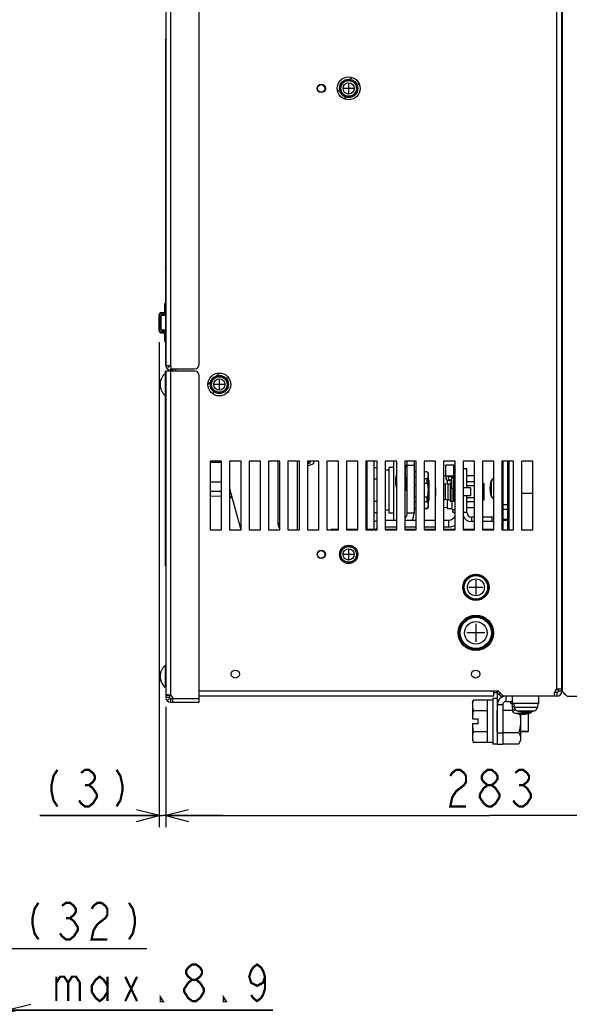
# Model space of a CAD drawing. Extents: x 26 to 410, y 32 to 287.
# Tile 19 of 47: x 118 to 167, y 115 to 201. Entities that reach past the tile are written whole.
import ezdxf

# ---------------------------------------------------------------- set-up
doc = ezdxf.new("R2010")
doc.units = 0
doc.header["$LTSCALE"] = 23.1
doc.layers.get('0').update_dxf_attribs({"linetype": 'CONTINUOUS'})
for name, color, linetype in [('ALL_AXIS', 7, 'CONTINUOUS'), ('ALL_CURVE', 7, 'CONTINUOUS'), ('ALL_DIM', 7, 'CONTINUOUS'), ('ALL_FEATURES', 7, 'CONTINUOUS')]:
    doc.layers.add(name, color=color, linetype=linetype)
doc.dimstyles.get("Standard").update_dxf_attribs({"dimtxt": 2.5, "dimasz": 2.5, "dimexe": 1.25, "dimexo": 0.625, "dimtad": 1, "dimcen": 2.5, "dimazin": 3, "dimtfac": 1, "dimtmove": 0, "dimatfit": 3})

# ---------------------------------------------------------------- blocks, each defined once
blk = doc.blocks.new('_OPEN')
at = {"color": 0, "linetype": 'BYBLOCK'}
for p, q in [((0, 0), (-1, 0.25)), ((-1, -0.25), (0, 0)), ((-1, 0), (0, 0))]:
    blk.add_line(p, q, dxfattribs=at)
blk = doc.blocks.new('*D16')
at = {"layer": 'ALL_DIM', "color": 2, "linetype": 'CONTINUOUS'}
for p, q in [((115.676, 137.381), (115.676, 118.547)), ((109.276, 135.181), (109.276, 118.547)), ((109.276, 119.547), (112.476, 119.547)), ((115.676, 119.547), (112.476, 119.547)), ((112.476, 119.547), (129.574, 119.547))]:
    blk.add_line(p, q, dxfattribs=at)
at = {"layer": 'ALL_DIM', "color": 2, "linetype": 'CONTINUOUS', "xscale": 2, "yscale": 2, "zscale": 2, "rotation": 180}
blk.add_blockref('_OPEN', (109.276, 119.547), dxfattribs=at)
at = {"layer": 'ALL_DIM', "color": 2, "linetype": 'CONTINUOUS', "xscale": 2, "yscale": 2, "zscale": 2}
blk.add_blockref('_OPEN', (115.676, 119.547), dxfattribs=at)
blk = doc.blocks.new('*D18')
at = {"layer": 'ALL_DIM', "color": 2, "linetype": 'CONTINUOUS'}
for p, q in [((131.243, 140.66), (131.243, 130.16)), ((187.843, 137.381), (187.843, 130.16)), ((131.243, 131.16), (159.543, 131.16)), ((187.843, 131.16), (159.543, 131.16))]:
    blk.add_line(p, q, dxfattribs=at)
at = {"layer": 'ALL_DIM', "color": 2, "linetype": 'CONTINUOUS', "xscale": 2, "yscale": 2, "zscale": 2, "rotation": 180}
blk.add_blockref('_OPEN', (131.243, 131.16), dxfattribs=at)
at = {"layer": 'ALL_DIM', "color": 2, "linetype": 'CONTINUOUS', "xscale": 2, "yscale": 2, "zscale": 2}
blk.add_blockref('_OPEN', (187.843, 131.16), dxfattribs=at)
blk = doc.blocks.new('*D29')
at = {"layer": 'ALL_DIM', "color": 2, "linetype": 'CONTINUOUS'}
for p, q in [((117.456, 146.121), (117.456, 113.16)), ((115.676, 137.381), (115.676, 113.16)), ((115.676, 114.16), (110.676, 114.16)), ((110.676, 114.16), (116.566, 114.16)), ((140.6, 114.16), (116.566, 114.16)), ((117.456, 114.16), (140.6, 114.16))]:
    blk.add_line(p, q, dxfattribs=at)
at = {"layer": 'ALL_DIM', "color": 2, "linetype": 'CONTINUOUS', "xscale": 2, "yscale": 2, "zscale": 2}
blk.add_blockref('_OPEN', (115.676, 114.16), dxfattribs=at)
at = {"layer": 'ALL_DIM', "color": 2, "linetype": 'CONTINUOUS', "xscale": 2, "yscale": 2, "zscale": 2, "rotation": 180}
blk.add_blockref('_OPEN', (117.456, 114.16), dxfattribs=at)
blk = doc.blocks.new('*D30')
at = {"layer": 'ALL_DIM', "color": 2, "linetype": 'CONTINUOUS'}
for p, q in [((130.674, 172.526), (130.674, 130.16)), ((131.243, 140.66), (131.243, 130.16)), ((130.674, 131.16), (120.228, 131.16)), ((120.228, 131.16), (130.958, 131.16)), ((136.243, 131.16), (130.958, 131.16)), ((131.243, 131.16), (136.243, 131.16))]:
    blk.add_line(p, q, dxfattribs=at)
at = {"layer": 'ALL_DIM', "color": 2, "linetype": 'CONTINUOUS', "xscale": 2, "yscale": 2, "zscale": 2}
blk.add_blockref('_OPEN', (130.674, 131.16), dxfattribs=at)
at = {"layer": 'ALL_DIM', "color": 2, "linetype": 'CONTINUOUS', "xscale": 2, "yscale": 2, "zscale": 2, "rotation": 180}
blk.add_blockref('_OPEN', (131.243, 131.16), dxfattribs=at)

msp = doc.modelspace()

# ---------------------------------------------------------------- linework, layer by layer
at = {"color": 7, "linetype": 'CONTINUOUS'}
for p, q in [((145.853, 156.181), (146.323, 156.181)), ((147.023, 156.181), (148.023, 156.181)), ((148.723, 156.181), (149.723, 156.181)), ((150.423, 156.181), (151.423, 156.181)), ((152.123, 156.181), (153.123, 156.181)), ((160.683, 140.382), (161.528, 140.382)), ((162.243, 140.028), (162.243, 137.701)), ((160.683, 138.419), (162.091, 138.419)), ((162.091, 137.438), (162.243, 137.701)), ((160.683, 137.438), (162.091, 137.438))]:
    msp.add_line(p, q, dxfattribs=at)
for points in [[(162.243, 139.401), (162.236, 139.208), (162.218, 139.015), (162.187, 138.821), (162.145, 138.624), (162.091, 138.419)], [(162.176, 140.032), (162.187, 139.98), (162.218, 139.786), (162.236, 139.593), (162.243, 139.401)], [(162.091, 138.419), (162.145, 138.317), (162.187, 138.218), (162.218, 138.121), (162.236, 138.025), (162.243, 137.929)], [(162.243, 137.929), (162.236, 137.832), (162.218, 137.736), (162.187, 137.639), (162.145, 137.54), (162.091, 137.438)]]:
    msp.add_lwpolyline(points, dxfattribs=at)
msp.add_arc((145.853, 155.731), 0.45, 90, 119.46918, dxfattribs=at)
at = {"layer": 'ALL_AXIS', "color": 3, "linetype": 'CONTINUOUS'}
for p, q in [((131.592, 170.452), (131.705, 170.339)), ((131.883, 170.028), (131.883, 169.981)), ((136.123, 162.121), (135.123, 162.121)), ((135.123, 162.121), (135.123, 156.121)), ((136.123, 156.121), (136.123, 162.121)), ((137.823, 162.121), (136.823, 162.121)), ((136.823, 162.121), (136.823, 156.121)), ((137.823, 156.121), (137.823, 162.121)), ((139.523, 162.121), (138.523, 162.121)), ((138.523, 162.121), (138.523, 156.121)), ((139.523, 156.121), (139.523, 162.121)), ((141.223, 162.121), (140.223, 162.121)), ((140.223, 162.121), (140.223, 156.121)), ((141.223, 156.121), (141.223, 162.121)), ((142.923, 162.121), (141.923, 162.121)), ((141.923, 162.121), (141.923, 156.121)), ((142.923, 156.121), (142.923, 162.121)), ((144.623, 162.121), (143.623, 162.121)), ((143.623, 162.121), (143.623, 156.121)), ((144.623, 156.121), (144.623, 162.121)), ((146.323, 162.121), (145.323, 162.121)), ((145.323, 162.121), (145.323, 156.121)), ((146.323, 156.121), (146.323, 162.121)), ((148.023, 162.121), (147.023, 162.121)), ((147.023, 162.121), (147.023, 156.121)), ((148.023, 156.121), (148.023, 162.121)), ((149.723, 162.121), (148.723, 162.121)), ((148.723, 162.121), (148.723, 156.121)), ((149.723, 156.121), (149.723, 162.121)), ((151.423, 162.121), (150.423, 162.121)), ((150.423, 162.121), (150.423, 156.121)), ((151.423, 156.121), (151.423, 162.121)), ((153.123, 162.121), (152.123, 162.121)), ((152.123, 162.121), (152.123, 156.121)), ((153.123, 156.121), (153.123, 162.121)), ((154.823, 162.121), (153.823, 162.121)), ((153.823, 162.121), (153.823, 156.121)), ((154.823, 156.121), (154.823, 162.121)), ((161.093, 156.941), (161.093, 156.121)), ((135.123, 156.121), (136.123, 156.121)), ((136.823, 156.121), (137.823, 156.121)), ((138.523, 156.121), (139.523, 156.121)), ((140.223, 156.121), (141.223, 156.121)), ((141.923, 156.121), (142.923, 156.121)), ((143.623, 156.121), (144.623, 156.121)), ((145.323, 156.121), (146.323, 156.121)), ((147.023, 156.121), (148.023, 156.121)), ((148.723, 156.121), (149.723, 156.121)), ((150.423, 156.121), (151.423, 156.121)), ((152.123, 156.121), (153.123, 156.121)), ((153.823, 156.121), (154.823, 156.121)), ((131.563, 141.66), (131.563, 141.481)), ((131.663, 141.381), (131.876, 141.381)), ((165.22, 141.601), (160.664, 141.601))]:
    msp.add_line(p, q, dxfattribs=at)
at = {"layer": 'ALL_AXIS', "color": 7, "linetype": 'CONTINUOUS'}
for p, q in [((131.663, 170.481), (131.705, 170.481)), ((131.705, 170.181), (131.705, 170.481)), ((131.185, 169.761), (131.185, 167.881)), ((131.243, 169.761), (131.185, 169.761)), ((131.223, 169.761), (131.223, 169.981)), ((131.223, 169.981), (131.243, 169.981)), ((131.366, 170.225), (131.563, 170.028)), ((131.563, 170.028), (131.563, 169.981)), ((131.705, 170.181), (133.763, 170.181)), ((131.243, 167.881), (131.185, 167.881)), ((131.223, 152.981), (131.223, 167.881)), ((143.863, 162.041), (143.623, 162.041)), ((152.123, 161.781), (152.343, 161.781)), ((152.343, 161.621), (152.23, 161.781)), ((155.723, 161.801), (156.402, 161.801)), ((155.723, 160.841), (155.723, 161.801)), ((156.403, 160.841), (156.403, 161.801)), ((149.723, 161.544), (149.443, 161.544)), ((150.743, 161.331), (150.423, 161.331)), ((151.143, 161.581), (150.743, 161.581)), ((150.743, 161.581), (150.743, 157.581)), ((152.183, 161.621), (152.123, 161.674)), ((152.123, 161.181), (152.183, 161.181)), ((154.096, 161.197), (154.163, 161.081)), ((154.163, 161.081), (154.163, 158.081)), ((155.743, 160.832), (155.523, 160.813)), ((155.723, 160.841), (156.403, 160.841)), ((155.743, 160.636), (155.743, 160.841)), ((156.243, 160.681), (156.063, 160.841)), ((156.403, 160.681), (156.29, 160.841)), ((156.402, 160.842), (156.406, 160.843)), ((156.404, 160.844), (156.406, 160.843)), ((156.523, 160.815), (156.406, 160.843)), ((149.723, 160.562), (149.443, 160.562)), ((152.183, 160.687), (152.183, 159.581)), ((153.123, 160.735), (152.943, 160.735)), ((153.123, 160.026), (152.943, 160.026)), ((154.243, 160.483), (154.163, 160.483)), ((154.243, 160.483), (154.243, 158.678)), ((155.883, 160.141), (155.659, 160.121)), ((155.843, 160.466), (155.843, 160.137)), ((155.883, 160.141), (156.083, 160.141)), ((155.883, 160.141), (155.883, 158.741)), ((156.083, 160.241), (156.243, 160.241)), ((156.083, 160.241), (156.083, 158.641)), ((156.243, 160.501), (156.153, 160.488)), ((156.243, 160.392), (156.153, 160.488)), ((156.243, 160.382), (156.153, 160.372)), ((159.043, 160.16), (158.923, 160.16)), ((159.043, 160.16), (159.043, 158.722)), ((160.623, 160.741), (160.633, 160.741)), ((160.683, 160.741), (160.693, 160.741)), ((151.143, 159.941), (151.143, 159.581)), ((152.123, 159.581), (152.343, 159.581)), ((156.243, 159.747), (156.243, 157.891)), ((156.403, 158.591), (156.403, 159.968)), ((157.883, 159.795), (157.223, 159.795)), ((157.883, 159.795), (157.883, 159.086)), ((163.323, 159.291), (162.323, 159.291)), ((136.823, 158.961), (137.03, 158.961)), ((149.723, 158.599), (149.443, 158.599)), ((154.243, 158.678), (154.163, 158.678)), ((155.883, 158.741), (155.659, 158.76)), ((155.843, 158.744), (155.843, 157.991)), ((155.883, 158.741), (156.083, 158.741)), ((156.083, 158.641), (156.403, 158.641)), ((156.523, 158.591), (156.403, 158.591)), ((157.883, 159.086), (157.223, 159.086)), ((159.043, 158.722), (158.923, 158.722)), ((160.623, 158.741), (160.633, 158.741)), ((160.683, 158.741), (160.693, 158.741)), ((149.723, 157.618), (149.443, 157.618)), ((150.743, 157.831), (150.423, 157.831)), ((151.143, 157.581), (150.743, 157.581)), ((154.096, 157.965), (154.163, 158.081)), ((155.843, 158.041), (155.523, 158.069)), ((155.843, 157.991), (156.243, 157.991)), ((156.243, 157.891), (156.523, 157.891)), ((156.323, 157.891), (156.323, 157.772)), ((160.693, 156.941), (160.693, 156.121)), ((131.243, 152.981), (131.223, 152.981)), ((131.243, 144.261), (131.185, 144.261)), ((131.185, 144.261), (131.185, 142.381)), ((131.243, 142.381), (131.185, 142.381)), ((165.22, 141.921), (165.21, 141.921)), ((165.22, 141.601), (165.22, 141.921)), ((165.923, 142.441), (165.843, 142.441)), ((131.243, 141.66), (131.243, 141.481)), ((131.663, 141.061), (134.163, 141.061)), ((131.817, 141.381), (131.817, 141.061)), ((131.876, 141.381), (134.163, 141.381)), ((158.043, 141.001), (158.109, 141.248)), ((159.323, 141.248), (158.109, 141.248)), ((159.823, 141.241), (159.323, 141.241)), ((159.323, 141.241), (159.323, 140.325)), ((160.223, 141.401), (159.823, 141.401)), ((159.823, 141.401), (159.823, 137.401)), ((161.403, 140.941), (161.403, 141.141)), ((161.553, 140.981), (161.553, 141.601)), ((163.853, 140.981), (163.853, 141.601)), ((158.043, 141.001), (158.043, 140.786)), ((159.323, 140.325), (158.109, 140.325)), ((159.323, 140.303), (159.323, 138.498)), ((160.223, 140.301), (160.213, 140.301)), ((160.213, 138.501), (160.213, 140.301)), ((161.403, 140.941), (161.656, 140.941)), ((161.503, 140.681), (161.679, 140.681)), ((161.503, 140.681), (161.528, 140.389)), ((161.553, 140.981), (163.853, 140.981)), ((161.553, 140.681), (161.553, 140.941)), ((161.653, 140.981), (161.683, 140.634)), ((163.753, 140.981), (163.722, 140.634)), ((162.923, 140.08), (162.923, 138.498)), ((159.323, 138.477), (158.109, 138.477)), ((159.323, 138.477), (159.323, 137.561)), ((160.223, 138.501), (160.213, 138.501)), ((162.243, 138.498), (162.923, 138.498)), ((158.043, 138.015), (158.05, 137.863)), ((158.043, 138.015), (158.043, 137.801)), ((158.043, 137.801), (158.109, 137.553)), ((159.323, 137.553), (158.109, 137.553)), ((159.823, 137.561), (159.323, 137.561)), ((160.223, 137.401), (159.823, 137.401))]:
    msp.add_line(p, q, dxfattribs=at)
at = {"layer": 'ALL_AXIS', "color": 9, "linetype": 'CONTINUOUS'}
for p, q in [((131.223, 169.881), (131.243, 169.881)), ((151.371, 160.873), (151.371, 159.888)), ((152.343, 160.66), (152.183, 160.66)), ((155.659, 160.121), (155.659, 158.76)), ((156.523, 160.156), (156.403, 160.156)), ((159.66, 160.382), (159.66, 160.251)), ((159.69, 160.382), (159.69, 159.1)), ((156.403, 159.72), (156.243, 159.72)), ((159.66, 159.231), (159.66, 159.1)), ((131.223, 153.781), (131.243, 153.781)), ((161.528, 140.389), (161.809, 140.389)), ((161.683, 140.634), (163.722, 140.634)), ((161.961, 140.301), (163.444, 140.301)), ((161.761, 140.108), (163.044, 140.108))]:
    msp.add_line(p, q, dxfattribs=at)
at = {"layer": 'ALL_AXIS', "color": 7, "linetype": 'CONTINUOUS'}
for points in [[(155.743, 160.636), (155.753, 160.695), (155.832, 160.8), (155.897, 160.833)], [(156.403, 161.567), (156.444, 161.549), (156.523, 161.473)], [(156.153, 160.372), (155.975, 160.398), (155.832, 160.472), (155.753, 160.577), (155.743, 160.636)], [(156.131, 160.78), (156.038, 160.764), (155.953, 160.71), (155.923, 160.636)], [(155.923, 160.636), (155.953, 160.562), (156.038, 160.508), (156.153, 160.488)], [(156.523, 157.555), (156.513, 157.556), (156.392, 157.627), (156.33, 157.723), (156.323, 157.772)], [(158.109, 141.248), (158.073, 141.091), (158.05, 140.939), (158.043, 140.786)], [(158.043, 140.786), (158.05, 140.634), (158.073, 140.482), (158.109, 140.325)], [(158.109, 138.477), (158.073, 138.32), (158.05, 138.167), (158.043, 138.015)], [(158.05, 137.863), (158.073, 137.711), (158.109, 137.553)]]:
    msp.add_lwpolyline(points, dxfattribs=at)
for centre, radius in [((147.223, 194.681), 0.8), ((147.223, 194.681), 0.7), ((135.923, 168.821), 0.8), ((135.923, 168.821), 0.7), ((147.223, 153.981), 0.8), ((147.223, 153.981), 0.7), ((158.343, 151.101), 1.15), ((158.343, 151.101), 1.05), ((158.343, 147.121), 1.55), ((158.343, 147.121), 1.45), ((158.343, 147.121), 1.4)]:
    msp.add_circle(centre, radius, dxfattribs=at)
at = {"layer": 'ALL_AXIS', "color": 9, "linetype": 'CONTINUOUS'}
for centre, radius in [((147.223, 194.681), 0.68), ((147.223, 194.681), 0.493), ((135.923, 168.821), 0.68), ((135.923, 168.821), 0.493), ((147.223, 153.981), 0.68), ((147.223, 153.981), 0.493), ((158.343, 151.101), 1.02), ((158.343, 151.101), 0.742), ((158.343, 147.121), 1.361), ((158.343, 147.121), 0.985)]:
    msp.add_circle(centre, radius, dxfattribs=at)
at = {"layer": 'ALL_AXIS', "color": 3, "linetype": 'CONTINUOUS'}
for centre, radius in [((144.823, 153.981), 0.365), ((158.323, 143.521), 0.354)]:
    msp.add_circle(centre, radius, dxfattribs=at)
at = {"layer": 'ALL_AXIS', "color": 7, "linetype": 'CONTINUOUS'}
for centre, radius, start, end in [((131.963, 168.821), 1.22, 129.60193, 230.39807), ((153.103, 160.381), 1.8, 164.11915, 195.88085), ((151.621, 160.802), 0.26, 140.07018, 164.11915), ((155.681, 159.862), 0.26, 95, 128.55937), ((161.973, 159.741), 2.4, 164.50603, 195.49397), ((162.003, 159.741), 2.4, 164.50603, 195.49397), ((159.968, 160.296), 0.32, 98.32943, 164.50603), ((159.998, 160.296), 0.32, 103.97242, 164.50603), ((151.621, 159.959), 0.26, 195.88085, 219.92982), ((158.403, 159.441), 3.6, 174.17093, 185.82907), ((155.681, 159.019), 0.26, 231.44063, 265), ((159.968, 159.185), 0.32, 195.49397, 261.67057), ((159.998, 159.185), 0.32, 195.49397, 256.02758), ((131.963, 143.321), 1.22, 129.60193, 230.39807), ((131.484, 141.302), 0.4, 11.3937, 63.41343), ((161.847, 140.416), 0.32, 185, 254.50603), ((162.061, 140.667), 0.38, 185, 254.63751), ((162.703, 143.001), 2.8, 254.63751, 285.36249), ((162.958, 140.416), 0.32, 285.49397, 328.69504), ((163.344, 140.667), 0.38, 285.36249, 355), ((162.403, 142.421), 2.4, 254.50603, 285.49397)]:
    msp.add_arc(centre, radius, start, end, dxfattribs=at)
at = {"layer": 'ALL_CURVE', "color": 2, "linetype": 'CONTINUOUS'}
for p, q in [((147.31, 195.463), (147.491, 195.644)), ((146.259, 194.413), (146.44, 194.594)), ((147.972, 194.937), (148.132, 195.097)), ((146.806, 193.772), (146.966, 193.932)), ((135.673, 169.571), (135.923, 169.821)), ((134.923, 168.821), (135.172, 169.071)), ((136.564, 169.274), (136.717, 169.428)), ((135.316, 168.026), (135.47, 168.18)), ((136.447, 167.969), (136.774, 168.296))]:
    msp.add_line(p, q, dxfattribs=at)
at = {"layer": 'ALL_CURVE', "color": 40, "linetype": 'CONTINUOUS'}
for p, q in [((147.643, 194.681), (146.803, 194.681)), ((147.223, 195.101), (147.223, 194.261)), ((130.821, 168.821), (130.743, 168.821)), ((136.343, 168.821), (135.503, 168.821)), ((135.923, 169.241), (135.923, 168.401)), ((151.352, 160.381), (151.303, 160.381)), ((154.823, 159.441), (154.803, 159.441)), ((159.653, 159.741), (159.573, 159.741)), ((147.643, 153.981), (146.803, 153.981)), ((147.223, 154.401), (147.223, 153.561)), ((158.343, 151.731), (158.343, 150.471)), ((158.973, 151.101), (157.713, 151.101)), ((159.123, 147.121), (157.563, 147.121)), ((158.343, 147.901), (158.343, 146.341)), ((130.821, 143.321), (130.743, 143.321)), ((162.703, 140.273), (162.703, 140.201)), ((162.403, 140.071), (162.403, 140.021))]:
    msp.add_line(p, q, dxfattribs=at)
at = {"layer": 'ALL_CURVE', "color": 4, "linetype": 'CONTINUOUS'}
for centre in [(147.223, 194.681), (135.923, 168.821)]:
    msp.add_circle(centre, 1, dxfattribs=at)
at = {"layer": 'ALL_CURVE', "color": 40, "linetype": 'CONTINUOUS'}
for centre, radius, start, end in [((131.963, 168.821), 1.22, 159.36221, 200.63779), ((153.103, 160.381), 1.8, 166.5066, 193.4934), ((161.973, 159.741), 2.4, 168.21928, 191.78072), ((162.003, 159.741), 2.4, 168.21928, 191.78072), ((158.403, 159.441), 3.6, 173.96482, 186.03518), ((131.963, 143.321), 1.22, 159.36221, 200.63779), ((162.703, 143.001), 2.8, 256.99712, 283.00288), ((162.403, 142.421), 2.4, 258.21928, 281.78072)]:
    msp.add_arc(centre, radius, start, end, dxfattribs=at)
at = {"layer": 'ALL_DIM', "color": 2, "linetype": 'CONTINUOUS', "const_width": 0.2}
for points in [[(121.776, 135.16), (121.432, 134.627), (121.26, 133.827), (121.26, 133.293), (121.432, 132.493), (121.776, 131.96)], [(123.84, 134.893), (124.184, 135.16), (124.528, 135.16), (124.872, 134.893), (125.044, 134.627), (125.044, 134.36), (124.872, 134.093), (124.528, 133.827), (124.872, 133.56), (125.044, 133.293), (125.216, 133.027), (125.216, 132.76), (125.044, 132.493), (124.872, 132.227), (124.528, 131.96), (124.184, 131.96), (123.84, 132.227), (123.668, 132.493)], [(126.936, 135.16), (127.28, 134.627), (127.452, 133.827), (127.452, 133.293), (127.28, 132.493), (126.936, 131.96)], [(156.103, 134.627), (156.275, 134.893), (156.619, 135.16), (156.963, 135.16), (157.307, 134.893), (157.479, 134.627), (157.479, 134.093), (157.307, 133.827), (156.963, 133.56), (156.619, 133.293), (156.275, 132.76), (156.103, 131.96), (157.479, 131.96)], [(159.371, 133.827), (159.027, 134.093), (158.855, 134.36), (158.855, 134.627), (159.027, 134.893), (159.371, 135.16), (159.715, 135.16), (160.059, 134.893), (160.231, 134.627), (160.231, 134.36), (160.059, 134.093), (159.715, 133.827)], [(161.779, 134.893), (162.123, 135.16), (162.467, 135.16), (162.811, 134.893), (162.983, 134.627), (162.983, 134.36), (162.811, 134.093), (162.467, 133.827), (162.811, 133.56)], [(124.184, 133.827), (124.528, 133.827)], [(158.683, 133.027), (159.027, 133.56), (159.371, 133.827), (159.715, 133.827), (160.059, 133.56), (160.231, 133.293), (160.403, 133.027), (160.403, 132.76)], [(162.811, 133.56), (163.155, 133.027), (163.155, 132.76), (162.983, 132.493), (162.811, 132.227), (162.467, 131.96), (162.123, 131.96), (161.779, 132.227), (161.607, 132.493)], [(162.123, 133.827), (162.467, 133.827)], [(159.371, 131.96), (159.027, 132.227), (158.855, 132.493), (158.683, 132.76), (158.683, 133.027)], [(160.403, 132.76), (160.059, 132.227), (159.715, 131.96), (159.371, 131.96)], [(120.115, 123.547), (119.77, 123.014), (119.598, 122.214), (119.598, 121.681), (119.77, 120.881), (120.115, 120.347)], [(122.178, 123.281), (122.523, 123.547), (122.866, 123.547), (123.211, 123.281), (123.382, 123.014), (123.382, 122.747), (123.211, 122.481), (122.866, 122.214), (123.211, 121.947)], [(124.758, 123.014), (124.931, 123.281), (125.274, 123.547), (125.619, 123.547), (125.962, 123.281), (126.135, 123.014), (126.135, 122.481), (125.962, 122.214), (125.619, 121.947), (125.274, 121.681), (124.931, 121.147), (124.758, 120.347), (126.135, 120.347)], [(128.027, 123.547), (128.37, 123.014), (128.542, 122.214), (128.542, 121.681), (128.37, 120.881), (128.027, 120.347)], [(122.523, 122.214), (122.866, 122.214)], [(123.211, 121.947), (123.554, 121.414), (123.554, 121.147), (123.382, 120.881), (123.211, 120.614), (122.866, 120.347), (122.523, 120.347), (122.178, 120.614), (122.007, 120.881)], [(133.548, 116.826), (133.204, 117.093), (133.032, 117.36), (133.032, 117.626), (133.204, 117.893), (133.548, 118.16), (133.892, 118.16), (134.236, 117.893), (134.408, 117.626), (134.408, 117.36), (134.236, 117.093), (133.892, 116.826)], [(139.912, 117.093), (139.74, 116.56), (139.224, 116.293), (138.708, 116.56), (138.536, 117.093), (138.708, 117.626), (138.88, 117.893), (139.224, 118.16), (139.568, 117.893), (139.74, 117.626), (139.912, 117.093), (139.912, 116.026), (139.74, 115.493), (139.568, 115.226), (139.224, 114.96), (138.88, 115.226), (138.708, 115.493)], [(121.68, 117.093), (121.68, 114.96)], [(121.68, 116.56), (122.024, 117.093), (122.368, 117.093), (122.712, 116.56), (122.712, 114.96)], [(122.712, 116.56), (123.056, 117.093), (123.4, 117.093), (123.744, 116.56), (123.744, 114.96)], [(126.152, 115.76), (125.808, 115.226), (125.464, 114.96), (125.12, 115.226), (124.776, 115.76), (124.776, 116.293), (125.12, 116.826), (125.464, 117.093), (125.808, 116.826), (126.152, 116.293)], [(126.152, 117.093), (126.152, 114.96)], [(127.7, 117.093), (128.732, 114.96)], [(127.7, 114.96), (128.732, 117.093)], [(133.548, 114.96), (133.204, 115.226), (133.032, 115.493), (132.86, 115.76), (132.86, 116.026), (133.204, 116.56)], [(133.204, 116.56), (133.548, 116.826), (133.892, 116.826), (134.236, 116.56)], [(134.236, 116.56), (134.58, 116.026), (134.58, 115.76)], [(130.968, 114.96), (130.796, 114.96), (130.796, 115.226), (130.968, 114.96)], [(134.58, 115.76), (134.236, 115.226), (133.892, 114.96), (133.548, 114.96)], [(136.472, 114.96), (136.3, 114.96), (136.3, 115.226), (136.472, 114.96)]]:
    msp.add_lwpolyline(points, dxfattribs=at)
at = {"layer": 'ALL_FEATURES', "color": 7, "linetype": 'CONTINUOUS'}
for p, q in [((134.163, 170.581), (134.163, 243.601)), ((131.243, 243.002), (131.243, 170.481)), ((131.223, 198.916), (131.223, 170.587)), ((131.173, 175.18), (131.173, 175.881)), ((131.173, 175.881), (131.223, 175.881)), ((130.674, 173.526), (130.674, 174.916)), ((130.807, 175.104), (130.871, 175.116)), ((130.833, 173.591), (130.833, 174.851)), ((130.871, 175.116), (131.114, 175.12)), ((131.223, 174.956), (130.931, 174.951)), ((131.073, 174.993), (131.073, 175.119)), ((130.689, 173.45), (130.674, 173.526)), ((130.871, 173.326), (130.807, 173.338)), ((130.871, 173.326), (131.114, 173.322)), ((130.931, 173.491), (131.223, 173.486)), ((131.073, 173.323), (131.073, 173.449)), ((131.173, 172.561), (131.173, 173.262)), ((131.173, 172.561), (131.223, 172.561)), ((131.243, 170.481), (131.663, 170.481)), ((131.243, 169.981), (131.243, 141.66)), ((133.763, 169.981), (131.243, 169.981)), ((131.846, 170.174), (131.903, 170.171)), ((134.163, 141.061), (134.163, 169.581)), ((165.923, 168.281), (165.843, 168.281)), ((136.123, 162.001), (135.123, 162.001)), ((143.623, 161.892), (143.863, 161.976)), ((144.163, 161.881), (143.623, 161.692)), ((143.863, 161.976), (143.863, 162.041)), ((144.163, 162.121), (144.163, 161.881)), ((149.443, 156.181), (149.443, 162.121)), ((151.143, 162.121), (151.143, 156.981)), ((152.943, 162.121), (152.943, 157.581)), ((160.633, 162.121), (160.633, 156.121)), ((160.693, 156.941), (160.693, 162.121)), ((161.103, 162.121), (161.103, 156.121)), ((161.163, 162.121), (161.163, 156.121)), ((152.183, 161.621), (152.343, 161.621)), ((152.183, 160.66), (152.183, 161.621)), ((153.123, 161.197), (152.943, 161.197)), ((153.123, 161.181), (152.943, 161.181)), ((154.096, 161.197), (153.823, 161.197)), ((154.096, 161.181), (153.823, 161.181)), ((154.096, 161.197), (154.096, 161.181)), ((156.403, 159.968), (156.403, 160.841)), ((157.563, 161.441), (157.223, 161.441)), ((158.223, 160.841), (157.563, 160.841)), ((136.123, 160.281), (135.123, 160.281)), ((154.096, 160.579), (153.823, 160.579)), ((154.096, 160.182), (153.823, 160.182)), ((154.096, 160.182), (154.096, 160.579)), ((156.243, 160.681), (156.403, 160.681)), ((156.243, 159.72), (156.243, 160.681)), ((156.403, 160.806), (156.523, 160.806)), ((158.223, 160.827), (157.563, 160.827)), ((158.223, 160.306), (157.563, 160.306)), ((136.123, 159.481), (135.123, 159.481)), ((136.823, 159.721), (137.804, 156.121)), ((136.888, 159.481), (136.823, 159.481)), ((152.343, 159.381), (152.323, 159.381)), ((158.223, 159.962), (157.563, 159.962)), ((135.123, 159.096), (136.123, 159.065)), ((136.823, 159.044), (137.009, 159.039)), ((153.123, 158.98), (152.943, 158.98)), ((153.123, 158.582), (152.943, 158.582)), ((154.096, 158.98), (153.823, 158.98)), ((154.096, 158.582), (153.823, 158.582)), ((154.096, 158.582), (154.096, 158.98)), ((158.223, 158.92), (157.563, 158.92)), ((158.223, 158.576), (157.563, 158.576)), ((153.123, 157.981), (152.943, 157.981)), ((153.123, 157.965), (152.943, 157.965)), ((154.096, 157.981), (153.823, 157.981)), ((154.096, 157.965), (153.823, 157.965)), ((154.096, 157.981), (154.096, 157.965)), ((158.223, 158.054), (157.563, 158.054)), ((158.223, 158.04), (157.563, 158.04)), ((160.693, 157.941), (161.093, 157.941)), ((158.223, 156.841), (157.963, 156.841)), ((159.763, 156.841), (158.923, 156.841)), ((161.093, 156.941), (160.693, 156.941)), ((150.423, 156.381), (151.423, 156.381)), ((152.123, 156.381), (153.123, 156.381)), ((153.823, 156.381), (154.823, 156.381)), ((155.523, 156.381), (155.963, 156.381)), ((165.923, 146.641), (165.843, 146.641)), ((165.423, 141.921), (165.22, 141.921)), ((165.423, 141.921), (165.423, 141.601)), ((165.843, 142.2), (165.523, 142.2)), ((165.523, 142.2), (165.523, 142.021)), ((165.843, 142.021), (165.523, 142.021)), ((165.923, 142.341), (165.843, 142.341)), ((131.563, 141.66), (131.243, 141.66)), ((131.563, 141.481), (131.243, 141.481)), ((131.663, 141.381), (131.663, 141.061)), ((159.323, 141.248), (159.323, 141.241)), ((160.223, 137.401), (160.223, 141.868)), ((158.043, 140.786), (158.043, 139.601)), ((159.323, 140.351), (159.323, 140.28)), ((160.223, 141.001), (160.241, 141.001)), ((158.046, 139.601), (158.543, 139.601)), ((158.543, 139.201), (158.543, 139.601)), ((158.043, 139.201), (158.043, 138.015)), ((158.046, 139.201), (158.543, 139.201)), ((159.323, 138.522), (159.323, 138.451)), ((162.923, 138.498), (162.243, 138.498)), ((159.323, 137.561), (159.323, 137.553)), ((160.223, 137.401), (160.683, 137.401))]:
    msp.add_line(p, q, dxfattribs=at)
at = {"layer": 'ALL_FEATURES', "color": 9, "linetype": 'CONTINUOUS'}
for p, q in [((131.663, 243.002), (131.663, 170.481)), ((165.423, 142.2), (165.423, 242.562)), ((131.243, 197.916), (131.223, 197.916)), ((131.173, 175.821), (131.223, 175.821)), ((130.674, 174.916), (130.714, 174.916)), ((130.714, 173.526), (130.714, 174.916)), ((131.223, 174.856), (130.833, 174.851)), ((130.871, 175.116), (130.872, 175.076)), ((130.872, 175.076), (131.073, 175.079)), ((130.674, 173.526), (130.714, 173.526)), ((130.833, 173.591), (131.223, 173.585)), ((130.871, 173.326), (130.872, 173.366)), ((131.073, 173.363), (130.872, 173.366)), ((131.173, 172.621), (131.223, 172.621)), ((131.243, 170.587), (131.223, 170.587)), ((131.437, 170.481), (131.25, 170.446)), ((131.464, 170.481), (131.251, 170.436)), ((131.592, 170.452), (131.366, 170.225)), ((131.715, 170.181), (131.563, 170.028)), ((131.883, 170.028), (131.563, 170.028)), ((131.663, 169.981), (131.663, 141.66)), ((141.046, 162.121), (141.046, 156.644)), ((142.743, 156.121), (142.743, 162.121)), ((152.343, 161.781), (152.943, 161.781)), ((152.343, 159.481), (152.323, 159.481)), ((160.693, 158.341), (161.093, 158.341)), ((152.943, 157.581), (152.343, 157.581)), ((157.563, 157.641), (157.223, 157.641)), ((141.223, 156.644), (141.046, 156.644)), ((155.963, 156.381), (155.963, 156.981)), ((157.963, 157.241), (157.963, 156.841)), ((159.763, 156.841), (159.763, 157.241)), ((161.093, 157.015), (160.693, 157.015)), ((159.923, 142.021), (134.163, 142.021)), ((160.129, 142.021), (160.129, 141.921)), ((160.199, 141.892), (160.326, 142.018)), ((131.592, 141.41), (131.366, 141.184)), ((160.367, 141.724), (160.493, 141.85)), ((160.664, 141.601), (160.664, 141.679)), ((160.983, 141.141), (160.983, 141.601)), ((160.683, 140.841), (160.223, 140.841)), ((160.223, 138.401), (160.683, 138.401))]:
    msp.add_line(p, q, dxfattribs=at)
at = {"layer": 'ALL_FEATURES', "color": 3, "linetype": 'CONTINUOUS'}
for p, q in [((165.843, 142.021), (165.843, 242.741)), ((165.923, 141.981), (165.923, 242.781)), ((131.903, 169.981), (131.903, 170.181)), ((132.123, 169.981), (132.123, 170.181)), ((165.843, 168.181), (165.923, 168.181)), ((148.843, 156.181), (148.843, 162.121)), ((152.343, 157.581), (152.343, 162.121)), ((156.523, 162.121), (155.523, 162.121)), ((155.523, 162.121), (155.523, 156.121)), ((156.523, 156.121), (156.523, 162.121)), ((158.223, 162.121), (157.223, 162.121)), ((157.223, 162.121), (157.223, 156.121)), ((158.223, 156.121), (158.223, 162.121)), ((159.923, 162.121), (158.923, 162.121)), ((158.923, 162.121), (158.923, 156.121)), ((159.923, 156.121), (159.923, 162.121)), ((161.623, 162.121), (160.623, 162.121)), ((160.623, 162.121), (160.623, 156.121)), ((160.683, 162.121), (160.683, 156.121)), ((161.093, 162.121), (161.093, 156.941)), ((161.153, 162.121), (161.153, 156.121)), ((161.213, 162.121), (161.213, 156.121)), ((161.223, 156.121), (161.223, 162.121)), ((161.623, 156.121), (161.623, 162.121)), ((163.323, 162.121), (162.323, 162.121)), ((162.323, 162.121), (162.323, 156.121)), ((163.323, 156.121), (163.323, 162.121)), ((157.563, 159.795), (157.563, 161.441)), ((161.103, 161.487), (161.093, 161.477)), ((161.163, 161.547), (161.153, 161.537)), ((161.223, 161.607), (161.213, 161.597)), ((152.323, 159.381), (152.323, 159.581)), ((157.563, 157.641), (157.563, 159.086)), ((161.093, 158.005), (161.103, 157.995)), ((161.153, 157.945), (161.163, 157.935)), ((161.215, 157.883), (161.223, 157.875)), ((150.423, 156.981), (151.423, 156.981)), ((152.123, 156.981), (153.123, 156.981)), ((153.823, 156.981), (154.823, 156.981)), ((155.523, 156.981), (155.963, 156.981)), ((158.223, 157.241), (157.963, 157.241)), ((159.763, 157.241), (158.923, 157.241)), ((154.823, 156.161), (153.823, 156.161)), ((156.523, 156.161), (155.523, 156.161)), ((155.523, 156.121), (156.523, 156.121)), ((158.223, 156.161), (157.223, 156.161)), ((157.223, 156.121), (158.223, 156.121)), ((159.923, 156.161), (158.923, 156.161)), ((158.923, 156.121), (159.923, 156.121)), ((160.623, 156.121), (161.623, 156.121)), ((162.323, 156.121), (163.323, 156.121)), ((165.843, 146.721), (165.923, 146.721)), ((160.323, 142.021), (159.923, 142.021)), ((159.923, 141.601), (159.923, 142.021)), ((159.923, 141.921), (160.129, 141.921)), ((160.323, 142.021), (160.723, 141.621)), ((165.923, 141.981), (166.323, 141.581)), ((159.923, 141.601), (134.163, 141.601)), ((160.367, 141.724), (160.199, 141.892)), ((160.683, 141.601), (160.683, 141.538)), ((160.723, 141.621), (165.202, 141.621)), ((160.983, 141.141), (161.553, 141.141)), ((165.202, 141.621), (165.202, 141.842)), ((165.423, 141.601), (165.22, 141.601)), ((166.323, 141.581), (187.843, 141.581)), ((160.683, 140.841), (160.683, 137.401))]:
    msp.add_line(p, q, dxfattribs=at)
at = {"layer": 'ALL_FEATURES', "color": 7, "linetype": 'CONTINUOUS'}
for points in [[(131.223, 183.319), (131.225, 183.297), (131.236, 183.273), (131.243, 183.265)], [(131.243, 178.877), (131.238, 178.871), (131.226, 178.847), (131.223, 178.823)], [(130.674, 174.916), (130.689, 174.991), (130.732, 175.056), (130.796, 175.099), (130.807, 175.104)], [(130.807, 175.104), (130.759, 175.079), (130.707, 175.025), (130.678, 174.956), (130.674, 174.916)], [(130.674, 173.526), (130.679, 173.483), (130.709, 173.414), (130.762, 173.361), (130.807, 173.338)], [(130.807, 173.338), (130.795, 173.342), (130.732, 173.386), (130.689, 173.45)], [(154.096, 161.181), (154.133, 161.079), (154.155, 160.979), (154.163, 160.88)], [(154.163, 160.88), (154.155, 160.781), (154.133, 160.681), (154.096, 160.579)], [(154.096, 160.182), (154.133, 159.979), (154.155, 159.779), (154.163, 159.581)], [(154.163, 159.581), (154.155, 159.382), (154.133, 159.182), (154.096, 158.98)], [(154.096, 158.582), (154.133, 158.481), (154.155, 158.381), (154.163, 158.282)], [(154.163, 158.282), (154.155, 158.183), (154.133, 158.083), (154.096, 157.981)], [(165.52, 142.221), (165.521, 142.216), (165.523, 142.2)], [(131.366, 141.702), (131.341, 141.701), (131.299, 141.697), (131.268, 141.689), (131.249, 141.677), (131.243, 141.66)], [(131.663, 141.66), (131.59, 141.677), (131.519, 141.689), (131.453, 141.697), (131.393, 141.701), (131.366, 141.702)], [(158.109, 140.325), (158.079, 140.079), (158.058, 139.839), (158.046, 139.601)], [(158.046, 139.201), (158.059, 138.961), (158.08, 138.721), (158.109, 138.477)]]:
    msp.add_lwpolyline(points, dxfattribs=at)
at = {"layer": 'ALL_FEATURES', "color": 9, "linetype": 'CONTINUOUS'}
for points in [[(131.223, 183.319), (131.223, 183.313), (131.225, 183.307), (131.229, 183.301), (131.234, 183.295), (131.24, 183.289), (131.243, 183.288)], [(131.243, 183.217), (131.241, 183.216), (131.227, 183.193), (131.223, 183.168)], [(131.243, 178.905), (131.241, 178.906), (131.227, 178.929), (131.223, 178.954)], [(131.243, 178.854), (131.241, 178.852), (131.234, 178.847), (131.229, 178.841), (131.226, 178.835), (131.223, 178.829), (131.223, 178.823)], [(130.714, 174.916), (130.726, 174.976), (130.76, 175.028), (130.812, 175.063), (130.872, 175.076)], [(130.872, 173.366), (130.811, 173.379), (130.76, 173.414), (130.726, 173.466), (130.714, 173.526)], [(141.046, 156.644), (141.054, 156.545), (141.08, 156.447), (141.121, 156.354), (141.178, 156.269), (141.223, 156.222)]]:
    msp.add_lwpolyline(points, dxfattribs=at)
at = {"layer": 'ALL_FEATURES', "color": 3, "linetype": 'CONTINUOUS'}
for points in [[(165.423, 142.2), (165.482, 142.214), (165.541, 142.225), (165.597, 142.233), (165.649, 142.239), (165.698, 142.242), (165.72, 142.242)], [(165.72, 142.242), (165.74, 142.242), (165.776, 142.239), (165.805, 142.233), (165.826, 142.225), (165.838, 142.214), (165.843, 142.2)], [(131.566, 141.681), (131.564, 141.678), (131.563, 141.66)]]:
    msp.add_lwpolyline(points, dxfattribs=at)
for centre, radius in [((144.823, 194.681), 0.365), ((144.823, 194.681), 0.33), ((144.823, 153.981), 0.33), ((137.323, 143.521), 0.354)]:
    msp.add_circle(centre, radius, dxfattribs=at)
at = {"layer": 'ALL_FEATURES', "color": 7, "linetype": 'CONTINUOUS'}
for centre, radius, start, end in [((131.323, 198.916), 0.1, 143.76614, 179.99998), ((130.933, 174.851), 0.1, 91.00989, 180.00017), ((131.033, 174.993), 0.04, 271, 360), ((131.113, 175.18), 0.06, 271, 360), ((130.933, 173.591), 0.1, 179.99983, 268.99002), ((131.033, 173.449), 0.04, 0, 89), ((131.113, 173.262), 0.06, 0, 89), ((131.623, 170.587), 0.4, 179.99998, 197.40439), ((131.663, 170.522), 0.42, 185.66227, 225), ((133.763, 170.581), 0.4, 270, 360), ((133.763, 169.581), 0.4, 0, 90), ((151.743, 157.581), 1.2, 329.80983, 360), ((157.963, 157.641), 0.8, 202.02603, 270), ((159.763, 156.441), 0.4, 66.33052, 90), ((150.043, 155.781), 0.6, 122.45927, 137.93243), ((155.963, 157.581), 1.2, 270, 297.92718), ((165.423, 142.021), 0.1, 270, 360), ((131.663, 141.481), 0.42, 180, 270), ((160.983, 140.841), 0.76, 90, 180)]:
    msp.add_arc(centre, radius, start, end, dxfattribs=at)
at = {"layer": 'ALL_FEATURES', "color": 3, "linetype": 'CONTINUOUS'}
for centre, radius, start, end in [((131.663, 170.522), 0.1, 204.5324, 225), ((131.563, 170.028), 0.32, 0, 28.61962), ((151.743, 157.581), 0.6, 309.36521, 360), ((157.963, 157.641), 0.4, 180, 270), ((150.043, 155.781), 1.2, 105.53211, 120.19017), ((155.963, 157.581), 0.6, 270, 339.90867), ((159.763, 156.441), 0.8, 78.43421, 90), ((160.129, 141.821), 0.1, 45, 90), ((165.602, 141.842), 0.4, 116.58975, 180), ((165.423, 142.021), 0.42, 270, 360), ((166.603, 142.341), 0.76, 180, 206.28075), ((166.603, 142.341), 0.76, 210.74868, 239.25132), ((131.663, 141.481), 0.1, 180, 270), ((160.664, 142.021), 0.42, 225, 270), ((160.983, 140.841), 0.3, 90, 180)]:
    msp.add_arc(centre, radius, start, end, dxfattribs=at)

# ---------------------------------------------------------------- dimensions: what is measured, and where the dimension line sits
at = {"layer": 'ALL_DIM', "color": 2, "linetype": 'CONTINUOUS'}
for base, p1, p2, picture, middle in [((131.243, 131.16), (130.674, 172.526), (131.243, 140.66), '*D30', (120.228, 131.96)), ((117.456, 114.16), (115.676, 137.381), (117.456, 146.121), '*D29', (121.336, 114.96)), ((187.843, 131.16), (131.243, 140.66), (187.843, 137.381), '*D18', (155.415, 131.96)), ((115.676, 119.547), (109.276, 135.181), (115.676, 137.381), '*D16', (118.566, 120.347))]:
    dim = msp.add_linear_dim(base=base, p1=p1, p2=p2, dimstyle='Standard', dxfattribs=at)
    dim.commit()
    dim.dimension.update_dxf_attribs({"geometry": picture, "text_midpoint": middle, "dimtype": 128})

doc.saveas('drawing.dxf')
